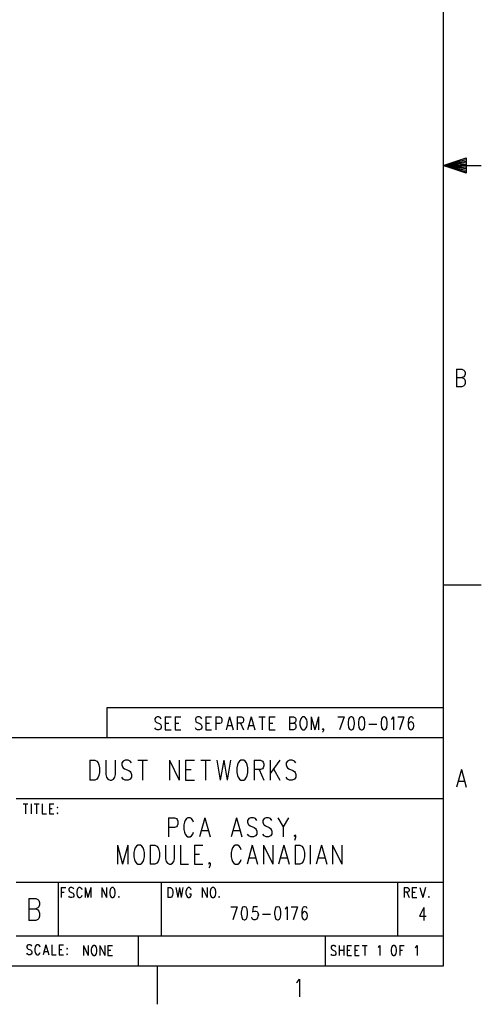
# Model space of a CAD drawing. Extents: x 0.9 to 16.1, y 0.6 to 10.4.
# Tile 17 of 21: x 13.4 to 16.1, y 0.6 to 6.3. Entities that reach past the tile are written whole.
import ezdxf

# ---------------------------------------------------------------- set-up
doc = ezdxf.new("R2010")
doc.units = 0
doc.layers.add('adt001026', color=3, linetype='CONTINUOUS')

msp = doc.modelspace()

# ---------------------------------------------------------------- linework, layer by layer
at = {"layer": 'adt001026', "color": 3}
for points in [[(15.89612, 10.19206), (15.89612, 0.77881)], [(15.89612, 5.48543), (16.0306, 5.53026), (16.0306, 5.44061), (15.89612, 5.48543)], [(15.89612, 5.48543), (16.0306, 5.52129)], [(15.89612, 5.48543), (16.0306, 5.51233)], [(15.89612, 5.48543), (16.0306, 5.50336)], [(15.89612, 5.48543), (16.0306, 5.4944)], [(15.89612, 5.48543), (16.0306, 5.44957)], [(15.89612, 5.48543), (16.12025, 5.48543)], [(15.89612, 5.48543), (16.0306, 5.45854)], [(15.89612, 5.48543), (16.0306, 5.4675)], [(15.89612, 5.48543), (16.0306, 5.47647)], [(15.97457, 4.28846), (15.97457, 4.18551)], [(15.97457, 4.28846), (16.00666, 4.28846), (16.01736, 4.28356), (16.02092, 4.27866), (16.02449, 4.26885), (16.02449, 4.25905), (16.02092, 4.24924), (16.01736, 4.24434), (16.00666, 4.23944)], [(15.97457, 4.23944), (16.00666, 4.23944), (16.01736, 4.23453), (16.02092, 4.22963), (16.02449, 4.21983), (16.02449, 4.20512), (16.02092, 4.19531), (16.01736, 4.19041), (16.00666, 4.18551), (15.97457, 4.18551)], [(15.89612, 3.02006), (16.12025, 3.02006)], [(15.89164, 2.29837), (13.91934, 2.29837), (13.91934, 2.11907)], [(14.23793, 2.23394), (14.23263, 2.24122), (14.22468, 2.24486), (14.21409, 2.24486), (14.20614, 2.24122), (14.20084, 2.23394), (14.20084, 2.22665), (14.20349, 2.21937), (14.20614, 2.21573), (14.21144, 2.21209), (14.22733, 2.2048), (14.23263, 2.20116), (14.23528, 2.19752), (14.23793, 2.19023), (14.23793, 2.17931), (14.23263, 2.17202), (14.22468, 2.16838), (14.21409, 2.16838), (14.20614, 2.17202), (14.20084, 2.17931)], [(14.26176, 2.24486), (14.26176, 2.16838)], [(14.26176, 2.24486), (14.2962, 2.24486)], [(14.26176, 2.20844), (14.28295, 2.20844)], [(14.32004, 2.24486), (14.32004, 2.16838)], [(14.32004, 2.24486), (14.35447, 2.24486)], [(14.32004, 2.20844), (14.34123, 2.20844)], [(14.47631, 2.23394), (14.47102, 2.24122), (14.46307, 2.24486), (14.45247, 2.24486), (14.44453, 2.24122), (14.43923, 2.23394), (14.43923, 2.22665), (14.44188, 2.21937), (14.44453, 2.21573), (14.44983, 2.21209), (14.46572, 2.2048), (14.47102, 2.20116), (14.47366, 2.19752), (14.47631, 2.19023), (14.47631, 2.17931), (14.47102, 2.17202), (14.46307, 2.16838), (14.45247, 2.16838), (14.44453, 2.17202), (14.43923, 2.17931)], [(14.50015, 2.24486), (14.50015, 2.16838)], [(14.50015, 2.24486), (14.53459, 2.24486)], [(14.50015, 2.20844), (14.52134, 2.20844)], [(14.55842, 2.24486), (14.55842, 2.16838)], [(14.55842, 2.24486), (14.58226, 2.24486), (14.59021, 2.24122), (14.59286, 2.23758), (14.59551, 2.2303), (14.59551, 2.21937), (14.59286, 2.21209), (14.59021, 2.20844), (14.58226, 2.2048), (14.55842, 2.2048)], [(14.64054, 2.24486), (14.61935, 2.16838)], [(14.64054, 2.24486), (14.66173, 2.16838)], [(14.68556, 2.24486), (14.68556, 2.16838)], [(14.68556, 2.24486), (14.7094, 2.24486), (14.71735, 2.24122), (14.72, 2.23758), (14.72265, 2.2303), (14.72265, 2.22301), (14.72, 2.21573), (14.71735, 2.21209), (14.7094, 2.20844), (14.68556, 2.20844)], [(14.70411, 2.20844), (14.72265, 2.16838)], [(14.76768, 2.24486), (14.74649, 2.16838)], [(14.76768, 2.24486), (14.78887, 2.16838)], [(14.8127, 2.24486), (14.84979, 2.24486)], [(14.83125, 2.24486), (14.83125, 2.16838)], [(14.87363, 2.24486), (14.87363, 2.16838)], [(14.87363, 2.24486), (14.90806, 2.24486)], [(14.87363, 2.20844), (14.89482, 2.20844)], [(14.99282, 2.24486), (14.99282, 2.16838)], [(14.99282, 2.24486), (15.01666, 2.24486), (15.0246, 2.24122), (15.02725, 2.23758), (15.0299, 2.2303), (15.0299, 2.22301), (15.02725, 2.21573), (15.0246, 2.21209), (15.01666, 2.20844)], [(14.99282, 2.20844), (15.01666, 2.20844), (15.0246, 2.2048), (15.02725, 2.20116), (15.0299, 2.19388), (15.0299, 2.18295), (15.02725, 2.17567), (15.0246, 2.17202), (15.01666, 2.16838), (14.99282, 2.16838)], [(15.06963, 2.24486), (15.06434, 2.24122), (15.05904, 2.23394), (15.05639, 2.22665), (15.05374, 2.21573), (15.05374, 2.19752), (15.05639, 2.18659), (15.05904, 2.17931), (15.06434, 2.17202), (15.06963, 2.16838), (15.08023, 2.16838), (15.08553, 2.17202), (15.09082, 2.17931), (15.09347, 2.18659), (15.09612, 2.19752), (15.09612, 2.21573), (15.09347, 2.22665), (15.09082, 2.23394), (15.08553, 2.24122), (15.08023, 2.24486), (15.06963, 2.24486)], [(15.11996, 2.24486), (15.11996, 2.16838)], [(15.11996, 2.24486), (15.14115, 2.16838)], [(15.16234, 2.24486), (15.14115, 2.16838)], [(15.16234, 2.24486), (15.16234, 2.16838)], [(15.27624, 2.24486), (15.31332, 2.24486)], [(15.31332, 2.24486), (15.28683, 2.16838)], [(15.35305, 2.24486), (15.3451, 2.24122), (15.33981, 2.2303), (15.33716, 2.21209), (15.33716, 2.20116), (15.33981, 2.18295), (15.3451, 2.17202), (15.35305, 2.16838), (15.35835, 2.16838), (15.36629, 2.17202), (15.37159, 2.18295), (15.37424, 2.20116), (15.37424, 2.21209), (15.37159, 2.2303), (15.36629, 2.24122), (15.35835, 2.24486), (15.35305, 2.24486)], [(15.41397, 2.24486), (15.40602, 2.24122), (15.40073, 2.2303), (15.39808, 2.21209), (15.39808, 2.20116), (15.40073, 2.18295), (15.40602, 2.17202), (15.41397, 2.16838), (15.41927, 2.16838), (15.42721, 2.17202), (15.43251, 2.18295), (15.43516, 2.20116), (15.43516, 2.21209), (15.43251, 2.2303), (15.42721, 2.24122), (15.41927, 2.24486), (15.41397, 2.24486)], [(15.459, 2.20116), (15.50668, 2.20116)], [(15.54641, 2.24486), (15.53846, 2.24122), (15.53316, 2.2303), (15.53052, 2.21209), (15.53052, 2.20116), (15.53316, 2.18295), (15.53846, 2.17202), (15.54641, 2.16838), (15.55171, 2.16838), (15.55965, 2.17202), (15.56495, 2.18295), (15.5676, 2.20116), (15.5676, 2.21209), (15.56495, 2.2303), (15.55965, 2.24122), (15.55171, 2.24486), (15.54641, 2.24486)], [(15.59144, 2.2303), (15.59673, 2.23394), (15.60468, 2.24486), (15.60468, 2.16838)], [(15.62852, 2.24486), (15.6656, 2.24486)], [(15.6656, 2.24486), (15.63911, 2.16838)], [(15.72123, 2.23394), (15.71858, 2.24122), (15.71063, 2.24486), (15.70533, 2.24486), (15.69739, 2.24122), (15.69209, 2.2303), (15.68944, 2.21209), (15.68944, 2.19388), (15.69209, 2.17931), (15.69739, 2.17202), (15.70533, 2.16838), (15.70798, 2.16838), (15.71593, 2.17202), (15.72123, 2.17931), (15.72387, 2.19023), (15.72387, 2.19388), (15.72123, 2.2048), (15.71593, 2.21209), (15.70798, 2.21573), (15.70533, 2.21573), (15.69739, 2.21209), (15.69209, 2.2048), (15.68944, 2.19388)], [(14.26176, 2.16838), (14.2962, 2.16838)], [(14.32004, 2.16838), (14.35447, 2.16838)], [(14.50015, 2.16838), (14.53459, 2.16838)], [(14.62729, 2.19388), (14.65378, 2.19388)], [(14.75443, 2.19388), (14.78092, 2.19388)], [(14.87363, 2.16838), (14.90806, 2.16838)], [(15.19148, 2.17202), (15.18883, 2.16838), (15.18618, 2.17202), (15.18883, 2.17567), (15.19148, 2.17202), (15.19148, 2.16474), (15.18883, 2.15746), (15.18618, 2.15381)], [(9.97922, 2.12356), (15.89612, 2.12356)], [(13.81893, 1.9902), (13.81893, 1.87254)], [(13.81893, 1.9902), (13.84746, 1.9902), (13.85968, 1.9846), (13.86783, 1.97339), (13.87191, 1.96219), (13.87598, 1.94538), (13.87598, 1.91736), (13.87191, 1.90055), (13.86783, 1.88935), (13.85968, 1.87814), (13.84746, 1.87254), (13.81893, 1.87254)], [(13.91266, 1.9902), (13.91266, 1.90616), (13.91673, 1.88935), (13.92488, 1.87814), (13.93711, 1.87254), (13.94526, 1.87254), (13.95748, 1.87814), (13.96563, 1.88935), (13.96971, 1.90616), (13.96971, 1.9902)], [(14.06343, 1.97339), (14.05528, 1.9846), (14.04306, 1.9902), (14.02676, 1.9902), (14.01453, 1.9846), (14.00638, 1.97339), (14.00638, 1.96219), (14.01046, 1.95098), (14.01453, 1.94538), (14.02268, 1.93977), (14.04713, 1.92857), (14.05528, 1.92297)], [(14.10011, 1.9902), (14.15716, 1.9902)], [(14.12863, 1.9902), (14.12863, 1.87254)], [(14.28756, 1.9902), (14.28756, 1.87254)], [(14.28756, 1.9902), (14.34461, 1.87254)], [(14.34461, 1.9902), (14.34461, 1.87254)], [(14.38128, 1.9902), (14.38128, 1.87254)], [(14.38128, 1.9902), (14.43426, 1.9902)], [(14.47093, 1.9902), (14.52798, 1.9902)], [(14.49946, 1.9902), (14.49946, 1.87254)], [(14.56466, 1.9902), (14.58503, 1.87254)], [(14.60541, 1.9902), (14.58503, 1.87254)], [(14.60541, 1.9902), (14.62578, 1.87254)], [(14.64616, 1.9902), (14.62578, 1.87254)], [(14.70728, 1.9902), (14.69913, 1.9846), (14.69098, 1.97339), (14.68691, 1.96219), (14.68283, 1.94538), (14.68283, 1.91736), (14.68691, 1.90055), (14.69098, 1.88935), (14.69913, 1.87814), (14.70728, 1.87254), (14.72358, 1.87254), (14.73173, 1.87814), (14.73988, 1.88935), (14.74396, 1.90055), (14.74803, 1.91736), (14.74803, 1.94538), (14.74396, 1.96219), (14.73988, 1.97339), (14.73173, 1.9846), (14.72358, 1.9902), (14.70728, 1.9902)], [(14.78471, 1.9902), (14.78471, 1.87254)], [(14.78471, 1.9902), (14.82138, 1.9902), (14.83361, 1.9846), (14.83768, 1.979), (14.84176, 1.96779), (14.84176, 1.95658), (14.83768, 1.94538), (14.83361, 1.93977), (14.82138, 1.93417), (14.78471, 1.93417)], [(14.87843, 1.9902), (14.87843, 1.87254)], [(14.93548, 1.9902), (14.87843, 1.91176)], [(15.02921, 1.97339), (15.02106, 1.9846), (15.00883, 1.9902), (14.99253, 1.9902), (14.98031, 1.9846), (14.97216, 1.97339), (14.97216, 1.96219), (14.97623, 1.95098), (14.98031, 1.94538), (14.98846, 1.93977), (15.01291, 1.92857), (15.02106, 1.92297)], [(14.05528, 1.92297), (14.05936, 1.91736), (14.06343, 1.90616), (14.06343, 1.88935), (14.05528, 1.87814), (14.04306, 1.87254), (14.02676, 1.87254), (14.01453, 1.87814), (14.00638, 1.88935)], [(14.38128, 1.93417), (14.41388, 1.93417)], [(14.81323, 1.93417), (14.84176, 1.87254)], [(14.89881, 1.93977), (14.93548, 1.87254)], [(15.02106, 1.92297), (15.02513, 1.91736), (15.02921, 1.90616), (15.02921, 1.88935), (15.02106, 1.87814), (15.00883, 1.87254), (14.99253, 1.87254), (14.98031, 1.87814), (14.97216, 1.88935)], [(16.00309, 1.93515), (15.97457, 1.83219)], [(16.00309, 1.93515), (16.03162, 1.83219)], [(14.38128, 1.87254), (14.43426, 1.87254)], [(15.98527, 1.86651), (16.02092, 1.86651)], [(13.38592, 1.76496), (15.89612, 1.76496)], [(13.42627, 1.73414), (13.45479, 1.73414)], [(13.44053, 1.73414), (13.44053, 1.67531)], [(13.47313, 1.73414), (13.47313, 1.67531)], [(13.49147, 1.73414), (13.51999, 1.73414)], [(13.50573, 1.73414), (13.50573, 1.67531)], [(13.53833, 1.73414), (13.53833, 1.67531), (13.56278, 1.67531)], [(13.58112, 1.73414), (13.58112, 1.67531)], [(13.58112, 1.73414), (13.6076, 1.73414)], [(13.58112, 1.70612), (13.59742, 1.70612)], [(13.62798, 1.71453), (13.62594, 1.71173), (13.62798, 1.70893), (13.63002, 1.71173), (13.62798, 1.71453)], [(13.62798, 1.68091), (13.62594, 1.67811), (13.62798, 1.67531), (13.63002, 1.67811), (13.62798, 1.68091)], [(13.58112, 1.67531), (13.6076, 1.67531)], [(14.28153, 1.65172), (14.28153, 1.53994)], [(14.28153, 1.65172), (14.31637, 1.65172), (14.32798, 1.64639), (14.33185, 1.64107), (14.33573, 1.63043), (14.33573, 1.61446), (14.33185, 1.60381), (14.32798, 1.59849), (14.31637, 1.59317), (14.28153, 1.59317)], [(14.42864, 1.6251), (14.42476, 1.63575), (14.41702, 1.64639), (14.40928, 1.65172), (14.39379, 1.65172), (14.38605, 1.64639), (14.37831, 1.63575), (14.37444, 1.6251), (14.37057, 1.60913), (14.37057, 1.58252), (14.37444, 1.56655), (14.37831, 1.5559), (14.38605, 1.54526), (14.39379, 1.53994), (14.40928, 1.53994), (14.41702, 1.54526), (14.42476, 1.5559), (14.42864, 1.56655)], [(14.49445, 1.65172), (14.46348, 1.53994)], [(14.49445, 1.65172), (14.52542, 1.53994)], [(14.68027, 1.65172), (14.6493, 1.53994)], [(14.68027, 1.65172), (14.71124, 1.53994)], [(14.80028, 1.63575), (14.79253, 1.64639), (14.78092, 1.65172), (14.76543, 1.65172), (14.75382, 1.64639), (14.74608, 1.63575), (14.74608, 1.6251), (14.74995, 1.61446), (14.75382, 1.60913), (14.76156, 1.60381), (14.78479, 1.59317), (14.79253, 1.58784), (14.7964, 1.58252), (14.80028, 1.57187), (14.80028, 1.5559), (14.79253, 1.54526), (14.78092, 1.53994), (14.76543, 1.53994), (14.75382, 1.54526), (14.74608, 1.5559)], [(14.88931, 1.63575), (14.88157, 1.64639), (14.86996, 1.65172), (14.85447, 1.65172), (14.84286, 1.64639), (14.83512, 1.63575), (14.83512, 1.6251), (14.83899, 1.61446), (14.84286, 1.60913), (14.8506, 1.60381), (14.87383, 1.59317), (14.88157, 1.58784), (14.88544, 1.58252), (14.88931, 1.57187), (14.88931, 1.5559), (14.88157, 1.54526), (14.86996, 1.53994), (14.85447, 1.53994), (14.84286, 1.54526), (14.83512, 1.5559)], [(14.92416, 1.65172), (14.95513, 1.59849), (14.95513, 1.53994)], [(14.9861, 1.65172), (14.95513, 1.59849)], [(14.47509, 1.5772), (14.5138, 1.5772)], [(14.66091, 1.5772), (14.69962, 1.5772)], [(15.02868, 1.54526), (15.02481, 1.53994), (15.02094, 1.54526), (15.02481, 1.55058), (15.02868, 1.54526), (15.02868, 1.53461), (15.02481, 1.52397), (15.02094, 1.51864)], [(13.9803, 1.49035), (13.9803, 1.37857)], [(13.9803, 1.49035), (14.01127, 1.37857)], [(14.04224, 1.49035), (14.01127, 1.37857)], [(14.04224, 1.49035), (14.04224, 1.37857)], [(14.10031, 1.49035), (14.09257, 1.48502), (14.08483, 1.47438), (14.08096, 1.46373), (14.07709, 1.44776), (14.07709, 1.42115), (14.08096, 1.40518), (14.08483, 1.39453), (14.09257, 1.38389), (14.10031, 1.37857), (14.1158, 1.37857), (14.12354, 1.38389), (14.13128, 1.39453), (14.13515, 1.40518), (14.13903, 1.42115), (14.13903, 1.44776), (14.13515, 1.46373), (14.13128, 1.47438), (14.12354, 1.48502), (14.1158, 1.49035), (14.10031, 1.49035)], [(14.17387, 1.49035), (14.17387, 1.37857)], [(14.17387, 1.49035), (14.20097, 1.49035), (14.21258, 1.48502), (14.22032, 1.47438), (14.22419, 1.46373), (14.22806, 1.44776), (14.22806, 1.42115), (14.22419, 1.40518), (14.22032, 1.39453), (14.21258, 1.38389), (14.20097, 1.37857), (14.17387, 1.37857)], [(14.26291, 1.49035), (14.26291, 1.4105), (14.26678, 1.39453), (14.27452, 1.38389), (14.28613, 1.37857), (14.29388, 1.37857), (14.30549, 1.38389), (14.31323, 1.39453), (14.3171, 1.4105), (14.3171, 1.49035)], [(14.35194, 1.49035), (14.35194, 1.37857), (14.3984, 1.37857)], [(14.43324, 1.49035), (14.43324, 1.37857)], [(14.43324, 1.49035), (14.48357, 1.49035)], [(14.7081, 1.46373), (14.70423, 1.47438), (14.69649, 1.48502), (14.68874, 1.49035), (14.67326, 1.49035), (14.66552, 1.48502), (14.65777, 1.47438), (14.6539, 1.46373), (14.65003, 1.44776), (14.65003, 1.42115), (14.6539, 1.40518), (14.65777, 1.39453), (14.66552, 1.38389), (14.67326, 1.37857), (14.68874, 1.37857), (14.69649, 1.38389), (14.70423, 1.39453), (14.7081, 1.40518)], [(14.77391, 1.49035), (14.74294, 1.37857)], [(14.77391, 1.49035), (14.80488, 1.37857)], [(14.83972, 1.49035), (14.83972, 1.37857)], [(14.83972, 1.49035), (14.89392, 1.37857)], [(14.89392, 1.49035), (14.89392, 1.37857)], [(14.95973, 1.49035), (14.92876, 1.37857)], [(14.95973, 1.49035), (14.9907, 1.37857)], [(15.02554, 1.49035), (15.02554, 1.37857)], [(15.02554, 1.49035), (15.05264, 1.49035), (15.06425, 1.48502), (15.072, 1.47438), (15.07587, 1.46373), (15.07974, 1.44776), (15.07974, 1.42115), (15.07587, 1.40518), (15.072, 1.39453), (15.06425, 1.38389), (15.05264, 1.37857), (15.02554, 1.37857)], [(15.11458, 1.49035), (15.11458, 1.37857)], [(15.18039, 1.49035), (15.14942, 1.37857)], [(15.18039, 1.49035), (15.21136, 1.37857)], [(15.2462, 1.49035), (15.2462, 1.37857)], [(15.2462, 1.49035), (15.3004, 1.37857)], [(15.3004, 1.49035), (15.3004, 1.37857)], [(14.43324, 1.43712), (14.46421, 1.43712)], [(14.75455, 1.41583), (14.79327, 1.41583)], [(14.94037, 1.41583), (14.97909, 1.41583)], [(15.16104, 1.41583), (15.19975, 1.41583)], [(14.43324, 1.37857), (14.48357, 1.37857)], [(14.52615, 1.38389), (14.52228, 1.37857), (14.51841, 1.38389), (14.52228, 1.38921), (14.52615, 1.38389), (14.52615, 1.37324), (14.52228, 1.3626), (14.51841, 1.35727)], [(13.38592, 1.27188), (15.89612, 1.27188)], [(13.63246, 1.27188), (13.63246, 0.95811)], [(13.65039, 1.24106), (13.65039, 1.18223)], [(13.65039, 1.24106), (13.67688, 1.24106)], [(13.7054, 1.24106), (13.69929, 1.23826), (13.69522, 1.23266), (13.69522, 1.22706), (13.69725, 1.22145)], [(13.69725, 1.22145), (13.69929, 1.21865), (13.70337, 1.21585), (13.71559, 1.21025), (13.71967, 1.20745), (13.7217, 1.20464)], [(13.71355, 1.24106), (13.7054, 1.24106)], [(13.72374, 1.23266), (13.71967, 1.23826), (13.71355, 1.24106)], [(13.74615, 1.23266), (13.74412, 1.22706), (13.74208, 1.21865), (13.74208, 1.20464), (13.74412, 1.19624), (13.74615, 1.19064)], [(13.76245, 1.24106), (13.7543, 1.24106), (13.75023, 1.23826), (13.74615, 1.23266)], [(13.7706, 1.23266), (13.76653, 1.23826), (13.76245, 1.24106)], [(13.77264, 1.22706), (13.7706, 1.23266)], [(13.79098, 1.24106), (13.79098, 1.18223)], [(13.79098, 1.24106), (13.80728, 1.18223)], [(13.82358, 1.24106), (13.80728, 1.18223)], [(13.82358, 1.24106), (13.82358, 1.18223)], [(13.88878, 1.24106), (13.88878, 1.18223)], [(13.88878, 1.24106), (13.9173, 1.18223)], [(13.9173, 1.24106), (13.9173, 1.18223)], [(13.94787, 1.24106), (13.94379, 1.23826), (13.93972, 1.23266), (13.93768, 1.22706), (13.93564, 1.21865), (13.93564, 1.20464), (13.93768, 1.19624), (13.93972, 1.19064), (13.94379, 1.18503), (13.94787, 1.18223), (13.95602, 1.18223), (13.96009, 1.18503), (13.96417, 1.19064), (13.9662, 1.19624)], [(13.9662, 1.22706), (13.96417, 1.23266), (13.96009, 1.23826), (13.95602, 1.24106), (13.94787, 1.24106)], [(13.9662, 1.19624), (13.96824, 1.20464), (13.96824, 1.21865), (13.9662, 1.22706)], [(14.2376, 1.27188), (14.2376, 0.95811)], [(14.27794, 1.24106), (14.27794, 1.18223)], [(14.27794, 1.24106), (14.2922, 1.24106), (14.29832, 1.23826), (14.30239, 1.23266), (14.30443, 1.22706), (14.30647, 1.21865), (14.30647, 1.20464), (14.30443, 1.19624), (14.30239, 1.19064), (14.29832, 1.18503), (14.2922, 1.18223), (14.27794, 1.18223)], [(14.3248, 1.24106), (14.33499, 1.18223)], [(14.34518, 1.24106), (14.33499, 1.18223)], [(14.34518, 1.24106), (14.35537, 1.18223)], [(14.36555, 1.24106), (14.35537, 1.18223)], [(14.41445, 1.22706), (14.41242, 1.23266), (14.40834, 1.23826), (14.40427, 1.24106), (14.39612, 1.24106), (14.39204, 1.23826), (14.38797, 1.23266), (14.38593, 1.22706), (14.38389, 1.21865), (14.38389, 1.20464), (14.38593, 1.19624), (14.38797, 1.19064), (14.39204, 1.18503), (14.39612, 1.18223), (14.40427, 1.18223), (14.40834, 1.18503), (14.41242, 1.19064), (14.41445, 1.19624)], [(14.47965, 1.24106), (14.47965, 1.18223)], [(14.47965, 1.24106), (14.50818, 1.18223)], [(14.50818, 1.24106), (14.50818, 1.18223)], [(14.52855, 1.22706), (14.52652, 1.21865), (14.52652, 1.20464), (14.52855, 1.19624)], [(14.53874, 1.24106), (14.53467, 1.23826), (14.53059, 1.23266), (14.52855, 1.22706)], [(14.52855, 1.19624), (14.53059, 1.19064), (14.53467, 1.18503), (14.53874, 1.18223), (14.54689, 1.18223), (14.55097, 1.18503), (14.55504, 1.19064), (14.55708, 1.19624), (14.55912, 1.20464), (14.55912, 1.21865), (14.55708, 1.22706), (14.55504, 1.23266), (14.55097, 1.23826), (14.54689, 1.24106), (14.53874, 1.24106)], [(15.62717, 1.27188), (15.62717, 0.95811)], [(15.66752, 1.24106), (15.66752, 1.18223)], [(15.66752, 1.24106), (15.68585, 1.24106)], [(15.68585, 1.24106), (15.69197, 1.23826), (15.694, 1.23546)], [(15.694, 1.21865), (15.69197, 1.21585), (15.68585, 1.21305)], [(15.694, 1.23546), (15.69604, 1.22986), (15.69604, 1.22426), (15.694, 1.21865)], [(15.71438, 1.24106), (15.71438, 1.18223)], [(15.71438, 1.24106), (15.74087, 1.24106)], [(15.7592, 1.24106), (15.7755, 1.18223)], [(15.7918, 1.24106), (15.7755, 1.18223)], [(13.45989, 1.17719), (13.45989, 1.04776)], [(13.45989, 1.17719), (13.50023, 1.17719), (13.51368, 1.17103), (13.51816, 1.16486), (13.52264, 1.15254), (13.52264, 1.14021), (13.51816, 1.12788), (13.51368, 1.12172), (13.50023, 1.11555)], [(13.65039, 1.21305), (13.66669, 1.21305)], [(13.7054, 1.18223), (13.69929, 1.18503), (13.69522, 1.19064)], [(13.71355, 1.18223), (13.7054, 1.18223)], [(13.7217, 1.20464), (13.72374, 1.19904), (13.72374, 1.19064), (13.71967, 1.18503), (13.71355, 1.18223)], [(13.74615, 1.19064), (13.75023, 1.18503), (13.7543, 1.18223), (13.76245, 1.18223)], [(13.76245, 1.18223), (13.76653, 1.18503), (13.7706, 1.19064)], [(13.7706, 1.19064), (13.77264, 1.19624)], [(13.98862, 1.18784), (13.98658, 1.18503), (13.98862, 1.18223), (13.99065, 1.18503)], [(13.99065, 1.18503), (13.98862, 1.18784)], [(14.40427, 1.20464), (14.41445, 1.20464)], [(14.41445, 1.19624), (14.41445, 1.20464)], [(14.57949, 1.18784), (14.57745, 1.18503)], [(14.57745, 1.18503), (14.57949, 1.18223), (14.58153, 1.18503), (14.57949, 1.18784)], [(15.68585, 1.21305), (15.66752, 1.21305)], [(15.68178, 1.21305), (15.69604, 1.18223)], [(15.71438, 1.21305), (15.73068, 1.21305)], [(15.71438, 1.18223), (15.74087, 1.18223)], [(15.81218, 1.18784), (15.81014, 1.18503), (15.81218, 1.18223), (15.81422, 1.18503), (15.81218, 1.18784)], [(13.45989, 1.11555), (13.50023, 1.11555), (13.51368, 1.10939), (13.51816, 1.10323), (13.52264, 1.0909), (13.52264, 1.07241), (13.51816, 1.06008), (13.51368, 1.05392), (13.50023, 1.04776), (13.45989, 1.04776)], [(14.6482, 1.12872), (14.68528, 1.12872)], [(14.68528, 1.12872), (14.65879, 1.05224)], [(14.72501, 1.12872), (14.71706, 1.12508), (14.71177, 1.11415), (14.70912, 1.09594), (14.70912, 1.08502), (14.71177, 1.06681), (14.71706, 1.05588), (14.72501, 1.05224), (14.73031, 1.05224), (14.73825, 1.05588), (14.74355, 1.06681), (14.7462, 1.08502), (14.7462, 1.09594), (14.74355, 1.11415), (14.73825, 1.12508), (14.73031, 1.12872), (14.72501, 1.12872)], [(14.80447, 1.12872), (14.77799, 1.12872), (14.77534, 1.09594), (14.77799, 1.09959), (14.78593, 1.10323), (14.79388, 1.10323), (14.80182, 1.09959), (14.80712, 1.0923), (14.80977, 1.08138), (14.80712, 1.07409), (14.80447, 1.06317), (14.79918, 1.05588), (14.79123, 1.05224), (14.78328, 1.05224), (14.77534, 1.05588), (14.77269, 1.05952), (14.77004, 1.06681)], [(14.92102, 1.12872), (14.91307, 1.12508), (14.90777, 1.11415), (14.90513, 1.09594), (14.90513, 1.08502), (14.90777, 1.06681), (14.91307, 1.05588), (14.92102, 1.05224), (14.92632, 1.05224), (14.93426, 1.05588), (14.93956, 1.06681), (14.94221, 1.08502), (14.94221, 1.09594), (14.93956, 1.11415), (14.93426, 1.12508), (14.92632, 1.12872), (14.92102, 1.12872)], [(14.96605, 1.11415), (14.97134, 1.1178), (14.97929, 1.12872), (14.97929, 1.05224)], [(15.00313, 1.12872), (15.04021, 1.12872)], [(15.04021, 1.12872), (15.01372, 1.05224)], [(15.09584, 1.1178), (15.09319, 1.12508), (15.08524, 1.12872), (15.07994, 1.12872), (15.072, 1.12508), (15.0667, 1.11415), (15.06405, 1.09594), (15.06405, 1.07773), (15.0667, 1.06317), (15.072, 1.05588), (15.07994, 1.05224), (15.08259, 1.05224), (15.09054, 1.05588), (15.09584, 1.06317), (15.09848, 1.07409), (15.09848, 1.07773), (15.09584, 1.08866), (15.09054, 1.09594), (15.08259, 1.09959), (15.07994, 1.09959), (15.072, 1.09594), (15.0667, 1.08866), (15.06405, 1.07773)], [(15.78276, 1.12424), (15.75627, 1.07325), (15.796, 1.07325)], [(15.78276, 1.12424), (15.78276, 1.04776)], [(14.83361, 1.08502), (14.88129, 1.08502)], [(13.38592, 0.95811), (15.89612, 0.95811)], [(14.10312, 0.95811), (14.10312, 0.77881)], [(15.20134, 0.95811), (15.20134, 0.77881)], [(13.45275, 0.90208), (13.44868, 0.89647), (13.44868, 0.89087), (13.45072, 0.88527), (13.45275, 0.88246)], [(13.4772, 0.89647), (13.47313, 0.90208), (13.46702, 0.90488), (13.45887, 0.90488), (13.45275, 0.90208)], [(13.45275, 0.88246), (13.45683, 0.87966), (13.46905, 0.87406)], [(13.46905, 0.87406), (13.47313, 0.87126), (13.47517, 0.86846), (13.4772, 0.86285)], [(13.5261, 0.89087), (13.52407, 0.89647), (13.51999, 0.90208), (13.51592, 0.90488), (13.50777, 0.90488), (13.50369, 0.90208), (13.49962, 0.89647), (13.49758, 0.89087), (13.49554, 0.88246), (13.49554, 0.86846), (13.49758, 0.86005), (13.49962, 0.85445), (13.50369, 0.84885), (13.50777, 0.84604), (13.51592, 0.84604), (13.51999, 0.84885), (13.52407, 0.85445), (13.5261, 0.86005)], [(13.56074, 0.90488), (13.54444, 0.84604)], [(13.56074, 0.90488), (13.57704, 0.84604)], [(13.59538, 0.90488), (13.59538, 0.84604), (13.61983, 0.84604)], [(13.63817, 0.90488), (13.63817, 0.84604)], [(13.63817, 0.90488), (13.66465, 0.90488)], [(13.63817, 0.87686), (13.65447, 0.87686)], [(13.68503, 0.88527), (13.68299, 0.88246), (13.68503, 0.87966), (13.68707, 0.88246), (13.68503, 0.88527)], [(13.78038, 0.90039), (13.78038, 0.84156)], [(13.78038, 0.90039), (13.80891, 0.84156)], [(13.80891, 0.90039), (13.80891, 0.84156)], [(13.82928, 0.88639), (13.82725, 0.87798), (13.82725, 0.86397), (13.82928, 0.85557)], [(13.83947, 0.90039), (13.8354, 0.89759), (13.83132, 0.89199), (13.82928, 0.88639)], [(13.82928, 0.85557), (13.83132, 0.84997), (13.8354, 0.84436), (13.83947, 0.84156), (13.84762, 0.84156), (13.8517, 0.84436), (13.85577, 0.84997), (13.85781, 0.85557), (13.85985, 0.86397), (13.85985, 0.87798), (13.85781, 0.88639), (13.85577, 0.89199), (13.8517, 0.89759), (13.84762, 0.90039), (13.83947, 0.90039)], [(13.87818, 0.90039), (13.87818, 0.84156)], [(13.87818, 0.90039), (13.90671, 0.84156)], [(13.90671, 0.90039), (13.90671, 0.84156)], [(13.92505, 0.90039), (13.92505, 0.84156)], [(13.92505, 0.90039), (13.95153, 0.90039)], [(13.92505, 0.87238), (13.94135, 0.87238)], [(15.24739, 0.90039), (15.24127, 0.89759), (15.2372, 0.89199), (15.2372, 0.88639), (15.23923, 0.88078)], [(15.23923, 0.88078), (15.24127, 0.87798), (15.24535, 0.87518), (15.25757, 0.86958), (15.26165, 0.86678), (15.26368, 0.86397)], [(15.25553, 0.90039), (15.24739, 0.90039)], [(15.26572, 0.89199), (15.26165, 0.89759), (15.25553, 0.90039)], [(15.28406, 0.90039), (15.28406, 0.84156)], [(15.28406, 0.87238), (15.31259, 0.87238)], [(15.31259, 0.90039), (15.31259, 0.84156)], [(15.33092, 0.90039), (15.33092, 0.84156)], [(15.33092, 0.90039), (15.35741, 0.90039)], [(15.33092, 0.87238), (15.34722, 0.87238)], [(15.37575, 0.90039), (15.37575, 0.84156)], [(15.37575, 0.90039), (15.40224, 0.90039)], [(15.37575, 0.87238), (15.39205, 0.87238)], [(15.42057, 0.90039), (15.4491, 0.90039)], [(15.43483, 0.90039), (15.43483, 0.84156)], [(15.5143, 0.88919), (15.51837, 0.89199), (15.52448, 0.90039)], [(15.52448, 0.90039), (15.52448, 0.84156)], [(15.59783, 0.89759), (15.59376, 0.89199), (15.59172, 0.88639), (15.58968, 0.87798)], [(15.58968, 0.87798), (15.58968, 0.86397)], [(15.60191, 0.90039), (15.59783, 0.89759)], [(15.61413, 0.89759), (15.61006, 0.90039), (15.60191, 0.90039)], [(15.62228, 0.87798), (15.62025, 0.88639), (15.61821, 0.89199), (15.61413, 0.89759)], [(15.62228, 0.86397), (15.62228, 0.87798)], [(15.64062, 0.90039), (15.64062, 0.84156)], [(15.64062, 0.90039), (15.66711, 0.90039)], [(15.64062, 0.87238), (15.65692, 0.87238)], [(15.73231, 0.88919), (15.73638, 0.89199)], [(15.73638, 0.89199), (15.7425, 0.90039), (15.7425, 0.84156)], [(13.45275, 0.84885), (13.44868, 0.85445)], [(13.4772, 0.85445), (13.47313, 0.84885), (13.46702, 0.84604), (13.45887, 0.84604), (13.45275, 0.84885)], [(13.4772, 0.86285), (13.4772, 0.85445)], [(13.55055, 0.86566), (13.57093, 0.86566)], [(13.63817, 0.84604), (13.66465, 0.84604)], [(13.68503, 0.85165), (13.68299, 0.84885), (13.68503, 0.84604), (13.68707, 0.84885), (13.68503, 0.85165)], [(13.92505, 0.84156), (13.95153, 0.84156)], [(15.24739, 0.84156), (15.24127, 0.84436), (15.2372, 0.84997)], [(15.25553, 0.84156), (15.24739, 0.84156)], [(15.26368, 0.86397), (15.26572, 0.85837), (15.26572, 0.84997), (15.26165, 0.84436), (15.25553, 0.84156)], [(15.33092, 0.84156), (15.35741, 0.84156)], [(15.37575, 0.84156), (15.40224, 0.84156)], [(15.58968, 0.86397), (15.59172, 0.85557), (15.59376, 0.84997), (15.59783, 0.84436)], [(15.59783, 0.84436), (15.60191, 0.84156), (15.61006, 0.84156), (15.61413, 0.84436)], [(15.61413, 0.84436), (15.61821, 0.84997), (15.62025, 0.85557), (15.62228, 0.86397)], [(15.89612, 0.77881), (1.10388, 0.77881)], [(14.21519, 0.77881), (14.21519, 0.55468)], [(15.04037, 0.68776), (15.05107, 0.70246), (15.05107, 0.59951)], [(15.03324, 0.68285), (15.04037, 0.68776)]]:
    msp.add_lwpolyline(points, dxfattribs=at)

doc.saveas('drawing.dxf')
